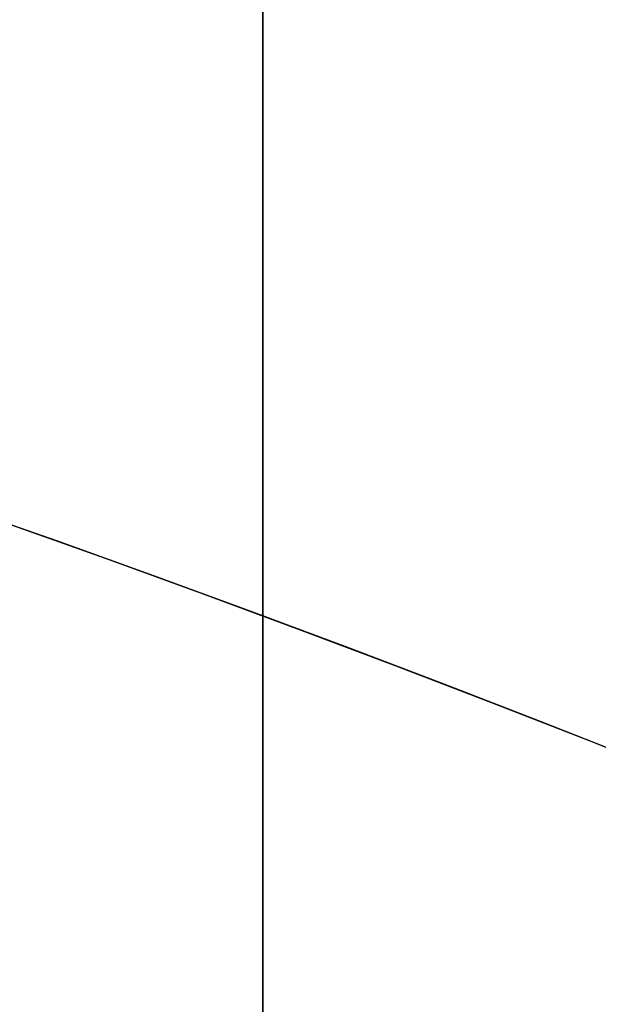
# Model space of a CAD drawing. Header units: millimetres. Extents: x -273 to 273, y -262 to 262.
# Tile 188 of 256: x 0.8742 to 0.9641, y 2.4019 to 2.5548. Entities that reach past the tile are written whole.
import ezdxf

# ---------------------------------------------------------------- set-up
doc = ezdxf.new("R2010")
doc.units = ezdxf.units.MM
doc.header["$MEASUREMENT"] = 0
doc.layers.add('Default', color=7, linetype='Continuous', true_color=0x000000)

# ---------------------------------------------------------------- blocks, each defined once
blk = doc.blocks.new('Block 01')
at = {"layer": 'Default', "color": 9, "true_color": 0xbfbfbf, "extrusion": (0.8660254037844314, 0.5000000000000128, 0)}
for centre, radius, start, end in [((-78.44800649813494, 794.3495265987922, -0.2865147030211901), 80.99999999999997, 204.7187670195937, 344.3612688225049), ((-78.4480064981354, 794.3495265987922), 78.99999999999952, 200.7020724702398, 348.550723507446)]:
    blk.add_arc(centre, radius, start, end, dxfattribs=at)
at = {"layer": 'Default', "color": 9, "true_color": 0xbfbfbf, "extrusion": (0.8660254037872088, 0.4999999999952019, 1.495327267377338e-12)}
blk.add_arc((-78.44800649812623, 794.3495265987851, -0.6999999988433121), 80.99999999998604, 205.9708691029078, 344.9246180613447, dxfattribs=at)
at = {"layer": 'Default', "color": 9, "true_color": 0xbfbfbf, "extrusion": (0.8660257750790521, 0.4999993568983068, -8.259251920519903e-08)}
blk.add_arc((-78.44796545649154, 794.3495442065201, -0.9999507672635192), 80.70004528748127, 206.5528344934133, 346.1401302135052, dxfattribs=at)
at = {"layer": 'Default', "color": 9, "true_color": 0xbfbfbf, "extrusion": (0.8660254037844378, 0.5000000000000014, -3.144865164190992e-16)}
blk.add_arc((-78.44800649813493, 794.3495265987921, -1.000000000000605), 79.29999999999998, 200.1706463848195, 348.5946197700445, dxfattribs=at)
at = {"layer": 'Default', "color": 9, "true_color": 0xbfbfbf, "extrusion": (0.866025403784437, 0.5000000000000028, 3.158154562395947e-16)}
blk.add_arc((-78.44800649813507, 794.3495265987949, -0.7000000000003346), 79.00000000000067, 200.2130654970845, 348.5507235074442, dxfattribs=at)
at = {"layer": 'Default', "color": 9, "true_color": 0xbfbfbf}
for points, knots in [([(0.911993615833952, -8.868600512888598, 254.5608155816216), (0.9119936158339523, -8.972087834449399, 257.9163246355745), (0.9119936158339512, -9.062686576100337, 261.2722222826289), (0.9119936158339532, -9.198377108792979, 267.157578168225), (0.911993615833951, -9.249186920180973, 269.6869061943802), (0.9119936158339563, -9.307000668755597, 273.0635295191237), (0.9119936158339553, -9.320665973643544, 273.9107090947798), (0.9119936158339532, -9.359283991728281, 276.460933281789), (0.9119936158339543, -9.381692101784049, 278.164017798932), (0.9119936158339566, -9.410381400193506, 280.7240323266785), (0.9119936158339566, -9.419143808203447, 281.5809323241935), (0.9119936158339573, -9.451137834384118, 285.0366709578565), (0.9119936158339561, -9.467556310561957, 287.6355809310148), (0.911993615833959, -9.483026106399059, 291.996885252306), (0.9119936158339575, -9.48597113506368, 293.7592591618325), (0.9119936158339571, -9.485526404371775, 298.2228741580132), (0.9119936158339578, -9.477929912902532, 300.9241268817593), (0.9119936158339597, -9.459033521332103, 304.5433901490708), (0.9119936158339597, -9.453489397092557, 305.4614127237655), (0.9119936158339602, -9.434506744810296, 308.2447043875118), (0.9119936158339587, -9.418826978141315, 310.1099665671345), (0.9119936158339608, -9.391151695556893, 312.9232220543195), (0.9119936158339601, -9.381135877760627, 313.871227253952), (0.9119936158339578, -9.350094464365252, 316.6296610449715), (0.911993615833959, -9.327343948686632, 318.4400776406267), (0.9119936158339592, -9.290649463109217, 321.1108146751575), (0.9119936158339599, -9.278348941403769, 321.9711505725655), (0.9119936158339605, -9.2396963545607, 324.5784518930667), (0.9119936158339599, -9.211929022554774, 326.3254030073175), (0.911993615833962, -9.167564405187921, 328.9591113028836), (0.9119936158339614, -9.152198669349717, 329.8458834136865), (0.911993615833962, -9.104418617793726, 332.5329892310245), (0.9119936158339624, -9.070750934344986, 334.333307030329), (0.9119936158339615, -9.017812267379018, 337.04714228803), (0.9119936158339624, -8.99961793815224, 337.960675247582), (0.911993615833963, -8.943449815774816, 340.7277936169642), (0.911993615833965, -8.904390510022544, 342.5813629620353), (0.9119936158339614, -8.84366030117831, 345.3747715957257), (0.9119936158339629, -8.82290852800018, 346.3146257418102), (0.911993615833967, -8.75919789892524, 349.1596726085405), (0.9119936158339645, -8.715324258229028, 351.064850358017), (0.9119936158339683, -8.647686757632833, 353.934986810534), (0.9119936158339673, -8.624683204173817, 354.8999586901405), (0.9119936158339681, -8.55438076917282, 357.8185591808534), (0.9119936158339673, -8.506338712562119, 359.7721749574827), (0.9119936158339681, -8.432780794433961, 362.7139027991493), (0.9119936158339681, -8.407865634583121, 363.7020254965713), (0.9119936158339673, -8.33202632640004, 366.687514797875), (0.9119936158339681, -8.280530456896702, 368.684871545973), (0.911993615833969, -8.202142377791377, 371.6907642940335), (0.9119936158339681, -8.175690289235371, 372.6993076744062), (0.9119936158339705, -8.095472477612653, 375.7427316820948), (0.9119936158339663, -8.0413061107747, 377.7776060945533), (0.9119936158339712, -7.959282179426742, 380.8379478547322), (0.9119936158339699, -7.931702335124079, 381.8634187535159), (0.9119936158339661, -7.848367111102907, 384.9535345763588), (0.911993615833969, -7.792382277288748, 387.018177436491), (0.9119936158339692, -7.708021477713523, 390.1209634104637), (0.9119936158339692, -7.679757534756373, 391.1591057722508), (0.9119936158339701, -7.594668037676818, 394.282382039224), (0.9119936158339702, -7.537785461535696, 396.3675184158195), (0.9119936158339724, -7.452492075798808, 399.498454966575), (0.9119936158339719, -7.424022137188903, 400.5442496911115), (0.9119936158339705, -7.310162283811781, 404.7325100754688), (0.9119936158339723, -7.22508745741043, 407.8749950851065), (0.9119936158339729, -7.084865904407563, 413.109724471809), (0.9119936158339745, -7.029219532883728, 415.2019489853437), (0.9119936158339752, -6.892049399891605, 420.4134216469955), (0.9119936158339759, -6.811226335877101, 423.5326923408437), (0.9119936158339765, -6.706009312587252, 427.683857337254), (0.9119936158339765, -6.680049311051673, 428.7157011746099), (0.911993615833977, -6.603190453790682, 431.7953901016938), (0.9119936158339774, -6.552903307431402, 433.843252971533), (0.9119936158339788, -6.47909022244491, 436.9059312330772), (0.9119936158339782, -6.454861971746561, 437.9207263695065), (0.9119936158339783, -6.383400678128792, 440.9439577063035), (0.9119936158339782, -6.336869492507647, 442.9524122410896), (0.9119936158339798, -6.268872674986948, 445.9534809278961), (0.9119936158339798, -6.246633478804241, 446.9460749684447), (0.9119936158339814, -6.181262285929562, 449.8981067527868), (0.9119936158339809, -6.138878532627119, 451.8575620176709), (0.9119936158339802, -6.07717757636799, 454.782989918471), (0.9119936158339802, -6.0570613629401, 455.7489439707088), (0.9119936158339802, -5.998104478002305, 458.6171735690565), (0.9119936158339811, -5.960013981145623, 460.5194645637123), (0.9119936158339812, -5.90471662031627, 463.357359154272), (0.9119936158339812, -5.886734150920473, 464.2929469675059), (0.9119936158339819, -5.834148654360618, 467.066908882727), (0.9119936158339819, -5.800251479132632, 468.9052952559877), (0.9119936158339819, -5.751092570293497, 471.6459008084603), (0.9119936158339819, -5.735131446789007, 472.5481081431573), (0.9119936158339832, -5.688508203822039, 475.2194721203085), (0.9119936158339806, -5.658458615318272, 476.9886369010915), (0.9119936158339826, -5.61479925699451, 479.6243325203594), (0.9119936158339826, -5.600623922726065, 480.4908564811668), (0.9119936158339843, -5.559188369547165, 483.05342551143), (0.9119936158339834, -5.532394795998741, 484.7494737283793), (0.911993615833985, -5.493221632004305, 487.2747711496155), (0.9119936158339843, -5.480473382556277, 488.1040194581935), (0.9119936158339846, -5.443086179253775, 490.5537276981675), (0.9119936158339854, -5.41871116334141, 492.1741849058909), (0.9119936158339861, -5.382635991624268, 494.5857260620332), (0.9119936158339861, -5.370833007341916, 495.3768162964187), (0.9119936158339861, -5.335990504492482, 497.7117270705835), (0.9119936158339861, -5.31295063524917, 499.2555378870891), (0.911993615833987, -5.27821053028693, 501.5520923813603), (0.9119936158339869, -5.266747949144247, 502.30485126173), (0.9119936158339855, -5.232582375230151, 504.5251555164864), (0.9119936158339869, -5.20954819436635, 505.9926824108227), (0.9119936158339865, -5.174006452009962, 508.1751452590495), (0.911993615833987, -5.16215651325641, 508.8901081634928), (0.9119936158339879, -5.126435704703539, 510.9981241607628), (0.9119936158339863, -5.101831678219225, 512.391147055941), (0.9119936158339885, -5.062979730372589, 514.4625377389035), (0.9119936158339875, -5.049892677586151, 515.1409490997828), (0.9119936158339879, -4.99717893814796, 517.785042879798), (0.9119936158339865, -4.954379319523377, 519.7506040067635), (0.9119936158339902, -4.874705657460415, 522.971050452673), (0.9119936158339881, -4.841270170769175, 524.2260686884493), (0.9119936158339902, -4.734915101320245, 527.8710314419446), (0.911993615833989, -4.653769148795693, 530.260640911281), (0.9119936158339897, -4.50767494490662, 533.7900630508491), (0.9119936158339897, -4.456377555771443, 534.9305893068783), (0.9119936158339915, -4.292664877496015, 538.2592411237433), (0.9119936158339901, -4.167429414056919, 540.446659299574), (0.9119936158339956, -3.94882345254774, 543.6850949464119), (0.9119936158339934, -3.872576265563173, 544.737375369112), (0.9119936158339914, -3.632150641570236, 547.8260456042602), (0.9119936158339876, -3.452441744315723, 549.8611813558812), (0.911993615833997, -3.150606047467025, 552.8820981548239), (0.9119936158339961, -3.046349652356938, 553.8697121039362), (0.9119936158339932, -2.721664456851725, 556.786189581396), (0.9119936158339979, -2.48528901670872, 558.7132833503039), (0.9119936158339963, -2.101686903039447, 561.581937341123), (0.9119936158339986, -1.97038108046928, 562.5256071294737), (0.9119936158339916, -1.565874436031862, 565.3286947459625), (0.9119936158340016, -1.278800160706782, 567.1861831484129), (0.9119936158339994, -0.826771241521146, 569.9593601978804), (0.9119936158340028, -0.673393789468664, 570.876850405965), (0.9119936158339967, -0.2057423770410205, 573.6161620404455), (0.9119936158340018, 0.1179122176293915, 575.4365306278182), (0.9119936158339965, 0.6132270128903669, 578.162133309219), (0.9119936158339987, 0.77964332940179, 579.0681718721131), (0.9119936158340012, 1.281285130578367, 581.7841854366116), (0.9119936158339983, 1.619226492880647, 583.5938846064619), (0.9119936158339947, 2.120698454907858, 586.3105700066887), (0.9119936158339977, 2.287010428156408, 587.2168322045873), (0.9119936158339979, 2.69838485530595, 589.4860923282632), (0.9119936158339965, 2.940996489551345, 590.8496583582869), (0.9119936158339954, 3.2538722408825, 592.6708113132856), (0.9119936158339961, 3.331312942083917, 593.1269882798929), (0.9119936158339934, 3.560957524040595, 594.4988948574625), (0.9119936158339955, 3.709981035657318, 595.4152493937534), (0.9119936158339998, 3.925547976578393, 596.7939139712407), (0.9119936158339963, 3.996269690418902, 597.2554963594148), (0.9119936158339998, 4.205237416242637, 598.6514774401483), (0.9119936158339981, 4.338534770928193, 599.5867161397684), (0.911993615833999, 4.527750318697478, 600.999353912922), (0.9119936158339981, 4.589513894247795, 601.475907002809), (0.9119936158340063, 4.771454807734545, 602.9316276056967), (0.9119936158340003, 4.88459274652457, 603.9117420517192), (0.911993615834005, 5.041227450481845, 605.4005573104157), (0.9119936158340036, 5.091999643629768, 605.9084780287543), (0.9119936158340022, 5.240821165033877, 607.480171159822), (0.9119936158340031, 5.329822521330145, 608.5447912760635), (0.9119936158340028, 5.448770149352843, 610.172501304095), (0.9119936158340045, 5.486780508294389, 610.7350559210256), (0.9119936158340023, 5.59680515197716, 612.4996783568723), (0.9119936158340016, 5.65837643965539, 613.7022987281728), (0.9119936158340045, 5.735707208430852, 615.5526534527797), (0.9119936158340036, 5.759504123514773, 616.2001587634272), (0.9119936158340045, 5.82577163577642, 618.2558966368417), (0.911993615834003, 5.857404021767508, 619.6643214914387), (0.9119936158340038, 5.890164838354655, 621.8427462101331), (0.9119936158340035, 5.898611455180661, 622.612757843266), (0.9119936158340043, 5.917099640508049, 625.0794828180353), (0.9119936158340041, 5.916953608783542, 626.7761057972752), (0.9119936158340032, 5.902864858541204, 629.4099498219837), (0.9119936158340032, 5.895089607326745, 630.3473095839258), (0.9119936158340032, 5.868228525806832, 632.857835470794), (0.9119936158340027, 5.84508134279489, 634.4308940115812), (0.9119936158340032, 5.807029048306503, 636.5945367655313), (0.9119936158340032, 5.795993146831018, 637.1852486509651), (0.9119936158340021, 5.759800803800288, 639.0274248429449), (0.9119936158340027, 5.732667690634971, 640.2788206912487), (0.9119936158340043, 5.688155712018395, 642.1928921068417), (0.9119936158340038, 5.672188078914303, 642.855620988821), (0.9119936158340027, 5.62085689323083, 644.923195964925), (0.911993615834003, 5.583810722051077, 646.327975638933), (0.9119936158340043, 5.524639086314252, 648.4769338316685), (0.9119936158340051, 5.503684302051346, 649.2211611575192), (0.9119936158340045, 5.437061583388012, 651.543161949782), (0.9119936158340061, 5.390014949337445, 653.120875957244), (0.9119936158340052, 5.316063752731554, 655.5343420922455), (0.9119936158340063, 5.290086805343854, 656.3701357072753), (0.9119936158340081, 5.208084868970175, 658.9773482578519), (0.9119936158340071, 5.150988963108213, 660.748717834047), (0.9119936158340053, 5.062193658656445, 663.4580676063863), (0.9119936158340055, 5.031179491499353, 664.3960803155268), (0.9119936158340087, 4.933775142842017, 667.3210461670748), (0.9119936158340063, 4.866620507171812, 669.307961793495), (0.9119936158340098, 4.762973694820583, 672.346324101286), (0.9119936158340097, 4.726928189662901, 673.3977936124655), (0.9119936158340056, 4.573662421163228, 677.851601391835), (0.9119936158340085, 4.455211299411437, 681.2538729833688), (0.9119936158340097, 4.249461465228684, 687.1444859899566), (0.9119936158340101, 4.162321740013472, 689.6328390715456), (0.911993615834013, 3.921153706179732, 696.5211448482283), (0.911993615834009, 3.76720525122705, 700.9210878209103), (0.9119936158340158, 3.551600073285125, 707.120066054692), (0.9119936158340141, 3.489170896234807, 708.9190809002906), (0.9119936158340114, 3.294091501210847, 714.5569755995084), (0.9119936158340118, 3.162090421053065, 718.3958735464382), (0.9119936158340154, 2.961368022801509, 724.2802429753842), (0.911993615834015, 2.89189229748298, 726.3256905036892), (0.9119936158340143, 2.597038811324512, 735.045732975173), (0.9119936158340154, 2.374785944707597, 741.7204278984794), (0.9119936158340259, 1.820110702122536, 758.6619688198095), (0.9119936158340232, 1.492886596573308, 768.9289814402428), (0.9119936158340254, 1.174451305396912, 779.1962713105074)], [0.0002810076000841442, 0.0002810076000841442, 0.0002810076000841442, 0.0002810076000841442, 1.00757497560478, 1.00757497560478, 1.76664923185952, 1.76664923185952, 2.02087800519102, 2.02087800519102, 2.53193014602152, 2.53193014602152, 2.78905479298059, 2.78905479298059, 3.56886162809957, 3.56886162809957, 4.09765108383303, 4.09765108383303, 4.90813608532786, 4.90813608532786, 5.18358168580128, 5.18358168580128, 5.74324337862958, 5.74324337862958, 6.02769073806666, 6.02769073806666, 6.57091079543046, 6.57091079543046, 6.829060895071, 6.829060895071, 7.3532548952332, 7.3532548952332, 7.61934626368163, 7.61934626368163, 8.15957232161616, 8.15957232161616, 8.4337032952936, 8.4337032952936, 8.98992787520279, 8.98992787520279, 9.27196664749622, 9.27196664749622, 9.84369616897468, 9.84369616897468, 10.1332810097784, 10.1332810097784, 10.7195622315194, 10.7195622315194, 11.0161016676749, 11.0161016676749, 11.6155220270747, 11.6155220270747, 11.9181950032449, 11.9181950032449, 12.528882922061, 12.528882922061, 12.8366389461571, 12.8366389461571, 13.4562641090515, 13.4562641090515, 13.7678233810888, 13.7678233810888, 14.3935969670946, 14.3935969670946, 14.7074504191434, 14.7074504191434, 15.6505328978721, 15.6505328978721, 16.2784123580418, 16.2784123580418, 17.2144870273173, 17.2144870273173, 17.524129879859, 17.524129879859, 18.138655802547, 18.138655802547, 18.4431712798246, 18.4431712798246, 19.0458485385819, 19.0458485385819, 19.343690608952, 19.343690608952, 19.9316423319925, 19.9316423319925, 20.221480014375, 20.221480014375, 20.7922589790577, 20.7922589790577, 21.0729759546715, 21.0729759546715, 21.6245639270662, 21.6245639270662, 21.895258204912, 21.895258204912, 22.4260652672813, 22.4260652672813, 22.6860488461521, 22.6860488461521, 23.1949127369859, 23.1949127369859, 23.4437112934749, 23.4437112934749, 23.9298968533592, 23.9298968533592, 24.1672495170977, 24.1672495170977, 24.6304483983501, 24.6304483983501, 24.8563077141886, 24.8563077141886, 25.2966386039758, 25.2966386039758, 25.5111708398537, 25.5111708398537, 25.9291805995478, 25.9291805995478, 26.1327667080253, 26.1327667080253, 26.7226727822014, 26.7226727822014, 27.0994039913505, 27.0994039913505, 27.8169403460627, 27.8169403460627, 28.159605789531, 28.159605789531, 28.8172638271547, 28.8172638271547, 29.1339894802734, 29.1339894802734, 29.7473349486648, 29.7473349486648, 30.0455004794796, 30.0455004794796, 30.628396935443, 30.628396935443, 30.9144422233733, 30.9144422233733, 31.4786711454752, 31.4786711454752, 31.7578953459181, 31.7578953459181, 32.3127901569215, 32.3127901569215, 32.5892093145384, 32.5892093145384, 33.1415011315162, 33.1415011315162, 33.4178515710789, 33.4178515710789, 33.8331459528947, 33.8331459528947, 33.9718657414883, 33.9718657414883, 34.2501505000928, 34.2501505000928, 34.3901019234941, 34.3901019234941, 34.6731695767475, 34.6731695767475, 34.8171422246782, 34.8171422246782, 35.1126950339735, 35.1126950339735, 35.2656068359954, 35.2656068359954, 35.5856275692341, 35.5856275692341, 35.7545493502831, 35.7545493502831, 36.1153520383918, 36.1153520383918, 36.3095302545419, 36.3095302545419, 36.7317867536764, 36.7317867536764, 36.9626432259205, 36.9626432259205, 37.4713528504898, 37.4713528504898, 37.7524568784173, 37.7524568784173, 38.2242795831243, 38.2242795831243, 38.4014805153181, 38.4014805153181, 38.7769113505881, 38.7769113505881, 38.9757544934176, 38.9757544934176, 39.3972779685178, 39.3972779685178, 39.6206102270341, 39.6206102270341, 40.0940940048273, 40.0940940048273, 40.3449360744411, 40.3449360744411, 40.8765953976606, 40.8765953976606, 41.1581418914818, 41.1581418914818, 41.7545401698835, 41.7545401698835, 42.0701600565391, 42.0701600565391, 43.0914501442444, 43.0914501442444, 43.8384122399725, 43.8384122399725, 45.1592086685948, 45.1592086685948, 45.6992418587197, 45.6992418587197, 46.8516025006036, 46.8516025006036, 47.4655969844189, 47.4655969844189, 49.4691382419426, 49.4691382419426, 52.550842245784, 52.550842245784, 52.550842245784, 52.550842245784]), ([(0.9119936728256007, -0.4030210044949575, 771.2749575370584), (0.9119936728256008, -0.162553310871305, 763.6293818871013), (0.9119936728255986, 0.08284143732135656, 755.9839594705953), (0.9119936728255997, 0.5516690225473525, 741.6637979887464), (0.9119936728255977, 0.7739312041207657, 734.9890186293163), (0.9119936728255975, 1.068783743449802, 726.2688755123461), (0.9119936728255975, 1.138260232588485, 724.2234005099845), (0.9119936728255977, 1.338983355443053, 718.3389621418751), (0.9119936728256, 1.470984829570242, 714.5000263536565), (0.9119936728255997, 1.666064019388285, 708.8621007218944), (0.9119936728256, 1.72849288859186, 707.0630840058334), (0.9119936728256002, 1.944095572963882, 700.8641419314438), (0.9119936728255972, 2.09804162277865, 696.464250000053), (0.9119936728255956, 2.339202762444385, 689.5761404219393), (0.9119936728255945, 2.426338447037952, 687.0879073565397), (0.9119936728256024, 2.632072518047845, 681.1977745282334), (0.9119936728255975, 2.750511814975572, 677.7958750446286), (0.9119936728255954, 2.90375928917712, 673.3426791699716), (0.9119936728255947, 2.939798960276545, 672.2914011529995), (0.9119936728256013, 3.043425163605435, 669.2537140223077), (0.9119936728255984, 3.110564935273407, 667.2672971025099), (0.911993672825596, 3.207945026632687, 664.3431710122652), (0.9119936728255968, 3.238950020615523, 663.4054753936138), (0.9119936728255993, 3.327714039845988, 660.6972073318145), (0.9119936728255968, 3.38478793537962, 658.926622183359), (0.9119936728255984, 3.466754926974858, 656.3207039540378), (0.9119936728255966, 3.492718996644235, 655.4853891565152), (0.9119936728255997, 3.566627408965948, 653.0735231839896), (0.9119936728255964, 3.613644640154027, 651.496956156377), (0.9119936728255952, 3.680221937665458, 649.1768228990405), (0.9119936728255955, 3.701160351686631, 648.4332767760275), (0.9119936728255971, 3.760278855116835, 646.2865621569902), (0.9119936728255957, 3.797289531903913, 644.883377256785), (0.9119936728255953, 3.848567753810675, 642.81837351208), (0.9119936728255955, 3.864516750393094, 642.1565724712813), (0.9119936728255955, 3.90896979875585, 640.2455222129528), (0.911993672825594, 3.936065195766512, 638.996259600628), (0.911993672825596, 3.972204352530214, 637.1574952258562), (0.9119936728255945, 3.983222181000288, 636.5680034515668), (0.9119936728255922, 4.021200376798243, 634.4095974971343), (0.9119936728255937, 4.04430330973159, 632.840668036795), (0.9119936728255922, 4.07111334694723, 630.3376203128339), (0.9119936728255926, 4.07887409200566, 629.4034854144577), (0.9119936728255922, 4.092941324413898, 626.7804122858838), (0.9119936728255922, 4.093119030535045, 625.0915200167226), (0.9119936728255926, 4.074773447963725, 622.6373860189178), (0.9119936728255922, 4.066393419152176, 621.8719270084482), (0.9119936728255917, 4.033903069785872, 619.7082272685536), (0.9119936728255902, 4.002546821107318, 618.310188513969), (0.9119936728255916, 3.9368688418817, 616.2708985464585), (0.9119936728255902, 3.913304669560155, 615.6291732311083), (0.9119936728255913, 3.836787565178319, 613.7968476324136), (0.9119936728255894, 3.775901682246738, 612.6066661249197), (0.911993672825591, 3.667132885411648, 610.8611315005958), (0.9119936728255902, 3.62958289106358, 610.3050597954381), (0.9119936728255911, 3.512121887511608, 608.6967860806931), (0.9119936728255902, 3.424258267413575, 607.6452161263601), (0.9119936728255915, 3.277337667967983, 606.0929030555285), (0.9119936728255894, 3.22722043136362, 605.5913142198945), (0.9119936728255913, 3.0725691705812, 604.1207356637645), (0.9119936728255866, 2.960841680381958, 603.152496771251), (0.9119936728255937, 2.781097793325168, 601.7138780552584), (0.9119936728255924, 2.72004885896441, 601.2426902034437), (0.9119936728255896, 2.532883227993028, 599.8449380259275), (0.9119936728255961, 2.400956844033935, 598.9190990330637), (0.9119936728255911, 2.194011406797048, 597.5363046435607), (0.9119936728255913, 2.123914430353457, 597.0787017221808), (0.9119936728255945, 1.9100625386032, 595.7107294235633), (0.9119936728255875, 1.762130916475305, 594.8009450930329), (0.9119936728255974, 1.534033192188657, 593.4380696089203), (0.9119936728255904, 1.457050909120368, 592.9845304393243), (0.9119936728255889, 1.145701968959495, 591.1720322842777), (0.9119936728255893, 0.9041236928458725, 589.814153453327), (0.9119936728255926, 0.4941447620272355, 587.5524143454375), (0.9119936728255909, 0.3282191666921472, 586.6482110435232), (0.9119936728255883, -0.1727233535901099, 583.9343087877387), (0.91199367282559, -0.5106050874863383, 582.1249269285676), (0.9119936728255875, -1.012573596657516, 579.4072338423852), (0.9119936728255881, -1.179286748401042, 578.4996315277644), (0.9119936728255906, -1.67597799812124, 575.7666698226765), (0.9119936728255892, -2.000751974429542, 573.9401838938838), (0.9119936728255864, -2.470316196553, 571.1901006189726), (0.9119936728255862, -2.624445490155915, 570.2682789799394), (0.911993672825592, -3.078976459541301, 567.480318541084), (0.9119936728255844, -3.367765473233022, 565.6121712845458), (0.9119936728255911, -3.774835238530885, 562.7921833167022), (0.9119936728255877, -3.907027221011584, 561.8424586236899), (0.9119936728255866, -4.293298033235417, 558.9548731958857), (0.9119936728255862, -4.531359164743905, 557.0148479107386), (0.9119936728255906, -4.85837970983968, 554.0788205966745), (0.9119936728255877, -4.96338552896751, 553.0846225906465), (0.9119936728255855, -5.267332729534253, 550.0442321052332), (0.9119936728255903, -5.448288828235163, 547.9963191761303), (0.9119936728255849, -5.690333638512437, 544.8890367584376), (0.9119936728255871, -5.767068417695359, 543.8308184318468), (0.9119936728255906, -5.986969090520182, 540.5757349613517), (0.9119936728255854, -6.112920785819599, 538.3778613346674), (0.9119936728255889, -6.277506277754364, 535.0345952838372), (0.9119936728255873, -6.329050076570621, 533.8897178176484), (0.9119936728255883, -6.475758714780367, 530.3489994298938), (0.9119936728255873, -6.55722097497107, 527.9527796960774), (0.911993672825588, -6.66393641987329, 524.2991944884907), (0.9119936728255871, -6.697465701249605, 523.0419342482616), (0.911993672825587, -6.777329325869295, 519.8169500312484), (0.9119936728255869, -6.820216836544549, 517.849190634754), (0.911993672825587, -6.873024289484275, 515.2025541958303), (0.9119936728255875, -6.886130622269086, 514.5236764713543), (0.911993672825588, -6.925032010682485, 512.4511958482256), (0.9119936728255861, -6.949662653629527, 511.0575931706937), (0.9119936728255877, -6.985415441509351, 508.9488996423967), (0.9119936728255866, -6.997273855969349, 508.233802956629), (0.9119936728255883, -7.03283525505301, 506.0511814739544), (0.911993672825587, -7.055878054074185, 504.5836623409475), (0.911993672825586, -7.090050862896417, 502.3635167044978), (0.911993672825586, -7.101514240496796, 501.6108817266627), (0.911993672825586, -7.136252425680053, 499.3148834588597), (0.9119936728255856, -7.15928754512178, 497.771528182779), (0.911993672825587, -7.19411846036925, 495.4374092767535), (0.9119936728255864, -7.205916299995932, 494.646635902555), (0.9119936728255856, -7.241972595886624, 492.2361802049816), (0.9119936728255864, -7.266332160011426, 490.6165071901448), (0.9119936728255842, -7.303692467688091, 488.168051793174), (0.9119936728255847, -7.316430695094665, 487.3392586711), (0.9119936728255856, -7.355570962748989, 484.8154198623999), (0.9119936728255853, -7.382340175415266, 483.120384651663), (0.9119936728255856, -7.423736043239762, 480.5593852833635), (0.9119936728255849, -7.43789728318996, 479.6934092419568), (0.911993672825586, -7.481512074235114, 477.0594152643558), (0.911993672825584, -7.511529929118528, 475.2914091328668), (0.9119936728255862, -7.558102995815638, 472.6218115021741), (0.9119936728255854, -7.574046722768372, 471.720206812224), (0.9119936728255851, -7.623151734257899, 468.9814372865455), (0.9119936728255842, -7.657011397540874, 467.144285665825), (0.9119936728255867, -7.709538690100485, 464.3721861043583), (0.911993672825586, -7.727501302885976, 463.4372237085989), (0.9119936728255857, -7.782738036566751, 460.601207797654), (0.911993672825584, -7.820787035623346, 458.7001687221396), (0.9119936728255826, -7.879680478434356, 455.833811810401), (0.9119936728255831, -7.899775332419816, 454.8684785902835), (0.9119936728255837, -7.961411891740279, 451.9448929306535), (0.9119936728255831, -8.00375219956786, 449.9866556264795), (0.9119936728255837, -8.069057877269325, 447.0364320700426), (0.9119936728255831, -8.091275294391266, 446.0444301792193), (0.9119936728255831, -8.159207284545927, 443.0450969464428), (0.9119936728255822, -8.205695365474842, 441.0377805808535), (0.9119936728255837, -8.277092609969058, 438.016225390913), (0.9119936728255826, -8.301299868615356, 437.001971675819), (0.9119936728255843, -8.375051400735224, 433.9408569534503), (0.9119936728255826, -8.425298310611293, 431.8940095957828), (0.9119936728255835, -8.502098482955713, 428.8158007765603), (0.9119936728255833, -8.528039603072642, 427.7844265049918), (0.9119936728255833, -8.633185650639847, 423.6349784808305), (0.9119936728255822, -8.713958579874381, 420.5169339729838), (0.9119936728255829, -8.851054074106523, 415.307322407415), (0.911993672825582, -8.906674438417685, 413.2157407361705), (0.9119936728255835, -9.046841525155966, 407.9823516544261), (0.9119936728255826, -9.131890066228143, 404.8405512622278), (0.911993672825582, -9.24572165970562, 400.6531100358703), (0.9119936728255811, -9.274186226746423, 399.607471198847), (0.9119936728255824, -9.359467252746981, 396.4769048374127), (0.9119936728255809, -9.416344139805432, 394.391975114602), (0.9119936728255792, -9.501428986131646, 391.2689490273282), (0.91199367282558, -9.529692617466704, 390.230858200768), (0.9119936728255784, -9.614056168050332, 387.128132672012), (0.9119936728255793, -9.670045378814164, 385.0634911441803), (0.911993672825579, -9.753391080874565, 381.9733185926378), (0.911993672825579, -9.780975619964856, 380.9477978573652), (0.9119936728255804, -9.863017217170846, 377.8872146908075), (0.9119936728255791, -9.917197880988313, 375.8521409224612), (0.9119936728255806, -9.99744104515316, 372.8083594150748), (0.9119936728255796, -10.02390273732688, 371.7996665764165), (0.911993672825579, -10.10232306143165, 368.7932350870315), (0.9119936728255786, -10.1538428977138, 366.7954808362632), (0.9119936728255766, -10.2297220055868, 363.8093364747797), (0.9119936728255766, -10.2546515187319, 362.8209655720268), (0.9119936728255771, -10.3282557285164, 359.8784038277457), (0.9119936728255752, -10.37633102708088, 357.9241935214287), (0.911993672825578, -10.44668704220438, 355.004641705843), (0.9119936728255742, -10.46970945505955, 354.039323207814), (0.9119936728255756, -10.537406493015, 351.1680585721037), (0.9119936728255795, -10.5813220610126, 349.2620896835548), (0.9119936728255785, -10.64509906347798, 346.4157957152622), (0.9119936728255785, -10.66587384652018, 345.4754967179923), (0.9119936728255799, -10.72667568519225, 342.6806664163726), (0.9119936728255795, -10.7657847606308, 340.8261098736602), (0.9119936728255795, -10.82203065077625, 338.0574496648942), (0.9119936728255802, -10.84025164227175, 337.143374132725), (0.9119936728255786, -10.89327243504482, 334.4278260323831), (0.9119936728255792, -10.92699657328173, 332.626326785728), (0.9119936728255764, -10.97486388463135, 329.937387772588), (0.9119936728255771, -10.99025926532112, 329.04997685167), (0.9119936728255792, -11.03471438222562, 326.4142704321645), (0.9119936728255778, -11.06254333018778, 324.6659481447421), (0.9119936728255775, -11.10129019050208, 322.0565303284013), (0.9119936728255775, -11.11362247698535, 321.1954626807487), (0.9119936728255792, -11.15041715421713, 318.5223755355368), (0.9119936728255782, -11.17323670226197, 316.7103259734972), (0.9119936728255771, -11.20438489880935, 313.9493355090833), (0.9119936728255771, -11.2144378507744, 313.00042178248), (0.9119936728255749, -11.24222473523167, 310.18435379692), (0.9119936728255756, -11.2579790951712, 308.3171719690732), (0.9119936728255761, -11.27707344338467, 305.5309366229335), (0.9119936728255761, -11.2826545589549, 304.6119072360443), (0.9119936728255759, -11.3016971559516, 300.988502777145), (0.9119936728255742, -11.30940141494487, 298.2840770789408), (0.9119936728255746, -11.31001913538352, 293.8150580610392), (0.9119936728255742, -11.30714076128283, 292.0504794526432), (0.9119936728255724, -11.29183007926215, 287.6836209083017), (0.9119936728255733, -11.27550105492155, 285.0813470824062), (0.9119936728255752, -11.24361662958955, 281.6211020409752), (0.9119936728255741, -11.23488057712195, 280.7630777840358), (0.9119936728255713, -11.20626756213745, 278.1997026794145), (0.9119936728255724, -11.18390694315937, 276.494377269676), (0.9119936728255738, -11.14535458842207, 273.9407974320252), (0.9119936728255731, -11.13171024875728, 273.092506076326), (0.9119936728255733, -11.07397700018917, 269.711491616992), (0.9119936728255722, -11.02321946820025, 267.1788808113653), (0.9119936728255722, -10.88758926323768, 261.2841621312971), (0.9119936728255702, -10.79697785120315, 257.9221898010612), (0.9119936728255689, -10.69344721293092, 254.5606252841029)], [0.786852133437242, 0.786852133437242, 0.786852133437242, 0.786852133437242, 3.081672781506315, 3.081672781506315, 5.085228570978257, 5.085228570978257, 5.699229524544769, 5.699229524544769, 6.851600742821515, 6.851600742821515, 7.391636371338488, 7.391636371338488, 8.712429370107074, 8.712429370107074, 9.459371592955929, 9.459371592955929, 10.48058769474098, 10.48058769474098, 10.79616825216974, 10.79616825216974, 11.39246091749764, 11.39246091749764, 11.67393942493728, 11.67393942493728, 12.20542761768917, 12.20542761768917, 12.45616459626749, 12.45616459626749, 12.92939376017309, 12.92939376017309, 13.15257433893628, 13.15257433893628, 13.57373986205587, 13.57373986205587, 13.77237444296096, 13.77237444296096, 14.14732293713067, 14.14732293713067, 14.32424782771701, 14.32424782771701, 14.79512620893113, 14.79512620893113, 15.0754926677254, 15.0754926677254, 15.58242508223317, 15.58242508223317, 15.81223812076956, 15.81223812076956, 16.23210861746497, 16.23210861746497, 16.4249594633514, 16.4249594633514, 16.78290532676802, 16.78290532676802, 16.95033443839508, 16.95033443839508, 17.26735345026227, 17.26735345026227, 17.41880188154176, 17.41880188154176, 17.71161253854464, 17.71161253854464, 17.85433926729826, 17.85433926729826, 18.13522422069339, 18.13522422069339, 18.27424665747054, 18.27424665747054, 18.55099645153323, 18.55099645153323, 18.68909745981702, 18.68909745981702, 19.10305581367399, 19.10305581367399, 19.37891870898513, 19.37891870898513, 19.93112780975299, 19.93112780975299, 20.20790738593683, 20.20790738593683, 20.76422196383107, 20.76422196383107, 21.04445097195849, 21.04445097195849, 21.61114858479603, 21.61114858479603, 21.89859350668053, 21.89859350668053, 22.48447090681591, 22.48447090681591, 22.78415035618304, 22.78415035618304, 23.40042640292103, 23.40042640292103, 23.71850893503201, 23.71850893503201, 24.37855119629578, 24.37855119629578, 24.7222014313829, 24.7222014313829, 25.44122734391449, 25.44122734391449, 25.81845179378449, 25.81845179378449, 26.40882859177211, 26.40882859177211, 26.6125085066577, 26.6125085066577, 27.03062390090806, 27.03062390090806, 27.24517225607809, 27.24517225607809, 27.68547135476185, 27.68547135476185, 27.91128655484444, 27.91128655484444, 28.37434883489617, 28.37434883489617, 28.61161227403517, 28.61161227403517, 29.09758433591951, 29.09758433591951, 29.3462613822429, 29.3462613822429, 29.85485839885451, 29.85485839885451, 30.1146989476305, 30.1146989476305, 30.6452054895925, 30.6452054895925, 30.91574426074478, 30.91574426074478, 31.46701470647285, 31.46701470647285, 31.74757137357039, 31.74757137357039, 32.3180300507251, 32.3180300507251, 32.60770926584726, 32.60770926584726, 33.195350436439, 33.195350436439, 33.49304179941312, 33.49304179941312, 34.09542957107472, 34.09542957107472, 34.39980757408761, 34.39980757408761, 35.01407576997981, 35.01407576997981, 35.32359967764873, 35.32359967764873, 36.25936395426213, 36.25936395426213, 36.88708132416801, 36.88708132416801, 37.82999197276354, 37.82999197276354, 38.14380664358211, 38.14380664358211, 38.76952949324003, 38.76952949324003, 39.08107655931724, 39.08107655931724, 39.70070316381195, 39.70070316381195, 40.00847265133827, 40.00847265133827, 40.61921265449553, 40.61921265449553, 40.92192411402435, 40.92192411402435, 41.52144609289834, 41.52144609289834, 41.81804855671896, 41.81804855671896, 42.40448009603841, 42.40448009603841, 42.69415212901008, 42.69415212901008, 43.2660799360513, 43.2660799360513, 43.54822969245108, 43.54822969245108, 44.10469970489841, 44.10469970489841, 44.37896497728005, 44.37896497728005, 44.91948244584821, 44.91948244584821, 45.18573069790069, 45.18573069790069, 45.7102602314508, 45.7102602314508, 45.96858862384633, 45.96858862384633, 46.51220331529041, 46.51220331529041, 46.79686844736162, 46.79686844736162, 47.35698844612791, 47.35698844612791, 47.63267330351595, 47.63267330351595, 48.4439075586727, 48.4439075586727, 48.97321304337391, 48.97321304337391, 49.75379990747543, 49.75379990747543, 50.01118368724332, 50.01118368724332, 50.52274989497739, 50.52274989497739, 50.77723268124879, 50.77723268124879, 51.53705264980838, 51.53705264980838, 52.54585545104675, 52.54585545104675, 52.54585545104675, 52.54585545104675])]:
    blk.add_open_spline(points, degree=3, knots=knots, dxfattribs=at)
blk.add_open_spline([(0.6999999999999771, -2.140734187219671, 560.625946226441), (0.7785398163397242, -2.140734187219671, 560.625946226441), (0.9347173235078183, -2.205440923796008, 560.6345987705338), (1.000000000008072, -2.360240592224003, 560.6552984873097), (0.9999999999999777, -2.438087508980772, 560.6657081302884)], degree=3, dxfattribs=at)

msp = doc.modelspace()

# ---------------------------------------------------------------- linework, layer by layer
at = {"layer": 'Default', "color": 9, "true_color": 0xbfbfbf}
for centre, radius in [((2.48689957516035e-13, 4.67546815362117e-14, -579.6680000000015), 16), ((1.76744971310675e-13, 1.17676755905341e-15, -67.067876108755), 3.5), ((1.502247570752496e-14, 1.572370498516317e-15, -65.41749310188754), 3.5), ((1.766383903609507e-13, 3.113232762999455e-15, -62.66787610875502), 3), ((1.76717114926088e-13, 1.682889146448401e-15, -65.91787610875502), 2.625), ((2.48689957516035e-13, 4.217312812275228e-14, -582.5224783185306), 2.552031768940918), ((2.581645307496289e-14, 3.38909400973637e-15, -61.26787610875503), 2.4585)]:
    msp.add_circle(centre, radius, dxfattribs=at)
for centre, radius, start, end in [((-1.395194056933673e-13, 8.22590239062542e-15), 100.8499999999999, 0.002522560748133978, 180), ((-1.324139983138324e-13, 1.730501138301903e-14, -43.99999999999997), 100.8499999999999, 0.002522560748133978, 180), ((-3.8628076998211e-14, 1.277357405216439e-14, -22), 100.85, 0.002522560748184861, 270), ((3.505158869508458e-14, 1.727075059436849e-14, -44), 100.0500000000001, 0.002522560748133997, 180.0000000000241), ((3.320097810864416e-14, 8.206820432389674e-15), 100.0500000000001, 0.002522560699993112, 180), ((-3.8628076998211e-14, 1.277357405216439e-14, -22), 100.05, 0.00252256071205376, 270), ((2.486899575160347e-13, 4.820173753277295e-14, -579.1680000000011), 15.99999999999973, 269.9999999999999, 89.99999999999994), ((2.48689957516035e-13, 4.464902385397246e-14, -580.168000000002), 16, 270, 89.99999999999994), ((2.486899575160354e-13, 7.48470901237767e-14, -578.6680000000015), 15.49999999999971, 269.9999999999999, 89.9999999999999), ((2.486899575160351e-13, 2.749419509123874e-14, -591.6680000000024), 7.5, 14.96623824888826, 165.0337617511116), ((2.486899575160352e-13, 9.565976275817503e-15, -603.1680000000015), 7.499999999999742, 269.9999999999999, 89.99999999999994), ((2.486899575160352e-13, 4.598129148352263e-14, -580.1680000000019), 7.500000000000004, 270, 89.99999999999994), ((2.48689957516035e-13, 7.789619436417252e-15, -603.668000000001), 6.999999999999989, 269.9999999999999, 89.9999999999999), ((2.486899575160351e-13, 2.428411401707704e-14, -593.6680000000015), 4.4585, 17.25956172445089, 162.7404382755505), ((2.48689957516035e-13, 7.345530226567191e-15, -603.6680000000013), 4.458500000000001, 270, 89.99999999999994), ((2.486344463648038e-13, 1.275439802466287e-14, -583.6680000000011), 4.45849999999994, 277.9224263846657, 89.9999999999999), ((2.448644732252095e-14, 7.79312288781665e-15, -62.8678761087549), 4.449999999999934, 59.47667614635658, 239.4766761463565), ((2.185933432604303e-14, -9.758911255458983e-15, -59.66787610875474), 4.450000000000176, 59.47667614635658, 239.4766761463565), ((2.410389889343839e-14, 7.796626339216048e-15, -62.8678761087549), 4.449999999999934, 239.4766761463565, 59.47667614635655), ((2.080400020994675e-14, -9.18803421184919e-15, -59.66787610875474), 4.450000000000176, 239.4766761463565, 59.47667614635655), ((1.76525766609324e-13, 1.571503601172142e-15, -66.16787610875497), 3.5, 0.1740811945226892, 180.1740811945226), ((1.753766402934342e-13, 8.090921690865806e-16, -67.96787610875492), 3.499999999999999, 2.220794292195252, 178.1273680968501), ((3.33066907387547e-15, 2.23850431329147e-15, -66.16787610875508), 3.500000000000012, 0, 89.9999999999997), ((1.376676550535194e-14, 2.016459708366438e-15, -64.66711009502), 3.500000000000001, 0, 89.9999999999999), ((1.789678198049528e-13, 4.439868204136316e-15, -59.66787610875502), 3.000000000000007, 0.1740811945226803, 180.1740811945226), ((1.765272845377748e-13, 1.573240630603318e-15, -65.66787610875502), 3, 0.1740811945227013, 180.1740811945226), ((2.142905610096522e-14, 2.873867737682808e-15, -62.86787610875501), 2.999765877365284, 329.4766761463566, 149.4766761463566), ((2.997251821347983e-14, 4.076401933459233e-15, -59.66787610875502), 2.999765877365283, 329.4766761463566, 149.4766761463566), ((1.765241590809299e-13, 2.016457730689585e-15, -65.66787610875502), 2.625, 0.1740811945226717, 180.1740811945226), ((1.765255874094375e-13, 2.015592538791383e-15, -66.16787610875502), 2.625, 0.1740811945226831, 180.1740811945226), ((1.771915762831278e-13, 4.656708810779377e-15, -59.16787610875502), 2.500000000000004, 0.1740811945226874, 180.1740811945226), ((2.197891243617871e-14, 2.744134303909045e-15, -62.55537610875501), 2.458500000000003, 329.4766761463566, 149.4766761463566), ((2.974346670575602e-14, 3.422327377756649e-15, -59.98037610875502), 2.458500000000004, 329.4766761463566, 149.4766761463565)]:
    msp.add_arc(centre, radius, start, end, dxfattribs=at)
for points, weights, knots in [([(-112.052876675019, 3.686125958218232e-13, -41.67126407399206), (-112.052876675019, -112.052876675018, -41.67126407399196), (-3.551012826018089e-13, -112.052876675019, -41.67126407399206), (112.052876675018, -112.052876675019, -41.67126407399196), (112.052876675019, -3.848246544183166e-13, -41.67126407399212), (112.052876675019, 112.0528766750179, -41.671264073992), (3.859245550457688e-13, 112.052876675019, -41.67126407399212)], [1, 0.7071067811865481, 1, 0.7071067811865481, 1, 0.7071067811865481, 1], [-528.0367412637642, -528.0367412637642, -528.0367412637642, -352.0244941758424, -352.0244941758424, -176.0122470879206, -176.0122470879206, 0, 0, 0]), ([(3.733584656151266e-13, 108.255644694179, -41.67126407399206), (108.255644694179, 108.255644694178, -41.67126407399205), (108.255644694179, -3.295794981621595e-13, -41.67126407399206), (108.255644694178, -108.255644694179, -41.67126407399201), (-3.424886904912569e-13, -108.255644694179, -41.67126407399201), (-108.255644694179, -108.255644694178, -41.67126407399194), (-108.255644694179, 3.561743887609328e-13, -41.67126407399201)], [1, 0.7071067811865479, 1, 0.7071067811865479, 1, 0.7071067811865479, 1], [0, 0, 0, 170.0475690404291, 170.0475690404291, 340.0951380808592, 340.0951380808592, 510.1427071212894, 510.1427071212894, 510.1427071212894]), ([(2.109977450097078e-13, 58.94401797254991, -59.09351528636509), (58.94401797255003, 58.94401797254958, -59.09351528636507), (58.94401797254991, -1.942115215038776e-13, -59.09351528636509), (58.94401797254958, -58.94401797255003, -59.09351528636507), (-1.805700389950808e-13, -58.94401797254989, -59.09351528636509), (-58.94401797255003, -58.94401797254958, -59.09351528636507), (-58.9440179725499, 1.973562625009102e-13, -59.09351528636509), (-58.94401797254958, 58.94401797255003, -59.09351528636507), (2.109977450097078e-13, 58.94401797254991, -59.09351528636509)], [0.9909948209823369, 0.7007391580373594, 0.9909948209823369, 0.7007391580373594, 0.9909948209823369, 0.7007391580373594, 0.9909948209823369, 0.7007391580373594, 0.9909948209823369], [0, 0, 0, 224.1057533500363, 224.1057533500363, 448.211506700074, 448.211506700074, 672.3172600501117, 672.3172600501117, 896.423013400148, 896.423013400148, 896.423013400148]), ([(2.044550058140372e-13, 56.93896143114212, -58.00311703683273), (56.93896143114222, 56.93896143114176, -58.00311703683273), (56.93896143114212, -1.875516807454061e-13, -58.00311703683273), (56.93896143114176, -56.9389614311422, -58.00311703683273), (-1.737930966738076e-13, -56.9389614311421, -58.00311703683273), (-56.93896143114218, -56.93896143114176, -58.00311703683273), (-56.93896143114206, 1.906964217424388e-13, -58.00311703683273), (-56.93896143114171, 56.93896143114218, -58.00311703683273), (2.044550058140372e-13, 56.93896143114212, -58.00311703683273)], [0.9915545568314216, 0.70113495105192, 0.9915545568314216, 0.70113495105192, 0.9915545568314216, 0.70113495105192, 0.9915545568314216, 0.70113495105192, 0.9915545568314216], [0, 0, 0, 216.5112893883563, 216.5112893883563, 433.0225787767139, 433.0225787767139, 649.5338681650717, 649.5338681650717, 866.045157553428, 866.045157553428, 866.045157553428])]:
    msp.add_rational_spline(points, weights, degree=2, knots=knots, dxfattribs=at)
msp.add_open_spline([(2.700062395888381e-13, 7.615262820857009e-14, -794.7135367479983), (43.37750000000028, 25.04401130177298, -775.8033956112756), (86.7550000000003, 50.08802260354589, -756.8932544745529)], degree=2, dxfattribs=at)

# ---------------------------------------------------------------- block references
at = {"layer": 'Default', "color": 9, "true_color": 0xbfbfbf, "extrusion": (0, 0, -1), "rotation": 180}
msp.add_blockref('Block 01', (0, 8.233708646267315e-15, -200), dxfattribs=at)

doc.saveas('drawing.dxf')
